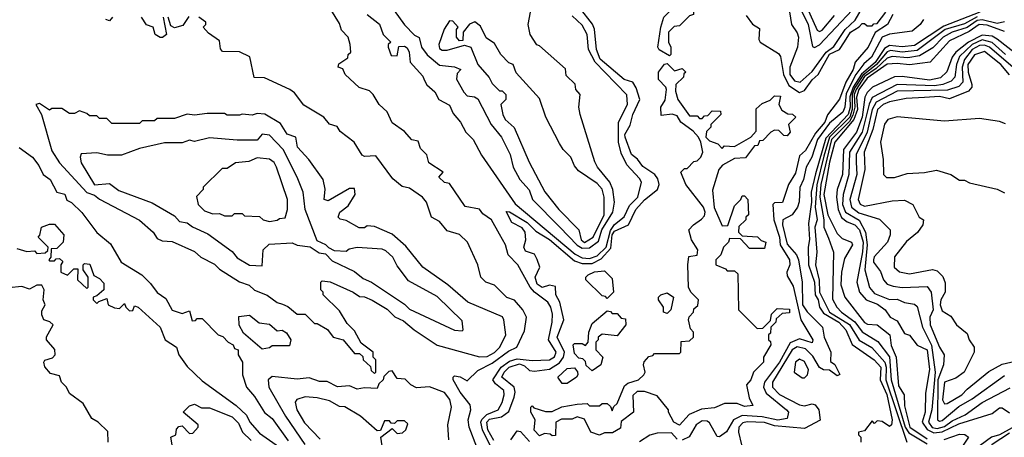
# Model space of a CAD drawing. Extents: x 2668140 to 2765664, y 823621 to 955240.
# Tile 167 of 256: x 2686656 to 2690594, y 888185 to 889855. Entities that reach past the tile are written whole.
import ezdxf

# ---------------------------------------------------------------- set-up
doc = ezdxf.new("R2010")
doc.units = 0

msp = doc.modelspace()

# ---------------------------------------------------------------- linework, layer by layer
at = {"layer": '0CON02XD'}
for points in [[(2689255, 889710), (2689213.9, 889733.9), (2689207.5, 889745), (2689220, 889825), (2689232.5, 889865), (2689292.5, 889925), (2689325, 890020), (2689347, 890017), (2689355, 890010), (2689405, 890020), (2689410, 890015), (2689395, 890000), (2689381.7, 889998.3), (2689350, 889965), (2689350, 889875), (2689335, 889870), (2689295, 889830), (2689273, 889827), (2689250, 889805), (2689250, 889765), (2689260, 889745), (2689260, 889715), (2689255, 889710)], [(2688135.8, 889915), (2688195, 889834), (2688235, 889792.5), (2688253, 889783), (2688262.5, 889745), (2688285, 889713.8), (2688335, 889672.5), (2688395, 889666.7), (2688420, 889655), (2688405, 889640), (2688403, 889617), (2688432, 889565), (2688445, 889550), (2688475, 889546.7), (2688488.3, 889538.3), (2688541.2, 889435), (2688582.5, 889385), (2688617.5, 889315), (2688630, 889265), (2688656.7, 889215), (2688694, 889174), (2688706.2, 889135), (2688815.5, 889025.5), (2688885, 888953.3), (2688905, 888941.1)], [(2688551.8, 888171.8), (2688527.5, 888215), (2688524.3, 888245), (2688535, 888256.9), (2688583.2, 888266.8), (2688612.7, 888287.3), (2688634, 888345), (2688638, 888365), (2688634, 888385), (2688584, 888425), (2688592.9, 888445), (2688614, 888465), (2688655, 888477.8), (2688675, 888470.8), (2688695, 888451.2), (2688715, 888448.8), (2688775, 888457.5), (2688815, 888482), (2688830.8, 888505), (2688834.3, 888525), (2688806, 888585), (2688832.5, 888655), (2688816.2, 888725), (2688800, 888755), (2688798.3, 888788.3), (2688775, 888793.3), (2688745, 888783.8), (2688725, 888797.5), (2688717.5, 888825), (2688736.7, 888865), (2688725.9, 888895.9), (2688715, 888917.5), (2688679.3, 888929.3), (2688672.5, 888945), (2688680, 888975), (2688677.5, 889005), (2688665, 889022.5), (2688623.6, 889043.6), (2688601.7, 889088.3), (2688615, 889086.7), (2688685, 889043.3), (2688719.5, 889009.5), (2688775, 888976), (2688875, 888890.8), (2688905, 888880), (2688945, 888880), (2688981.2, 888898.8), (2689019.4, 888940.6), (2689025.4, 888994.6), (2689035, 889008.6), (2689090, 889035), (2689120, 889095), (2689155, 889133.8), (2689206.2, 889175), (2689213.8, 889195), (2689208.3, 889218.3), (2689195.8, 889235.8), (2689147.9, 889267.9), (2689127, 889297), (2689103.3, 889315), (2689077.5, 889385), (2689076, 889395), (2689097.3, 889432.7), (2689108, 889475), (2689136.2, 889535), (2689121.7, 889581.7), (2689107.5, 889605), (2689073.3, 889615), (2688977.4, 889697.4), (2688962.5, 889735), (2688955, 889817.5), (2688946.6, 889836.6), (2688895, 889903.3)], [(2689735, 889886.2), (2689742.5, 889835), (2689765, 889802.5), (2689770, 889785), (2689767.1, 889745), (2689735.8, 889665), (2689736, 889635), (2689755, 889610), (2689777.5, 889605), (2689825, 889647.5), (2689880.9, 889725), (2689912, 889748), (2689957.8, 889815), (2689996.7, 889853.3), (2690040.5, 889929.5)], [(2689804.2, 889905), (2689845, 889812.5), (2689855, 889807.5), (2689865, 889812.5), (2689915, 889871.2)], [(2687027.5, 889865), (2687015, 889850), (2687000, 889855)], [(2687230, 889865), (2687242.5, 889795), (2687227, 889783), (2687217, 889783), (2687197.5, 889795), (2687190, 889825), (2687163.6, 889833.6), (2687142.5, 889865)], [(2687332, 889868), (2687308.3, 889831.7), (2687275, 889822.5), (2687260.7, 889830.7), (2687250, 889865)], [(2687937, 889407), (2687925, 889427.5), (2687895, 889436.7), (2687872.5, 889465), (2687792.7, 889512.7), (2687755, 889562.5), (2687736.1, 889576.1), (2687635, 889622.5), (2687593.3, 889623.3), (2687576.4, 889706.4), (2687535, 889726.7), (2687467, 889727), (2687458.3, 889738.3), (2687455, 889770), (2687410.7, 889800.7), (2687390, 889825), (2687400, 889835), (2687400, 889845), (2687372.5, 889865)], [(2688545, 888136.2), (2688506.5, 888215), (2688500.5, 888245), (2688503.8, 888256.2), (2688524.6, 888275.4), (2688568.8, 888295), (2688585.8, 888324.2), (2688593.8, 888355), (2688591.7, 888371.7), (2688558.1, 888398.1), (2688548, 888415), (2688581.4, 888465), (2688615, 888488.5), (2688645, 888498.5), (2688705, 888492), (2688775, 888494), (2688795, 888506.7), (2688801.2, 888525), (2688771.2, 888575), (2688785.8, 888645), (2688787.3, 888677.3), (2688780, 888705), (2688768, 888725), (2688714.5, 888764.5), (2688697.5, 888785), (2688648, 888875), (2688608.8, 888915), (2688598.8, 888955), (2688575, 888997.5), (2688543.3, 889055), (2688508.3, 889078.3), (2688495, 889096.7), (2688437, 889107), (2688375, 889200), (2688355, 889203.3), (2688332.5, 889225), (2688350, 889245), (2688291.7, 889281.7), (2688283.9, 889313.9), (2688259.3, 889339.3), (2688249.3, 889369.3), (2688223.8, 889373.8), (2688195, 889407.5), (2688145, 889442.5), (2688126.1, 889486.1), (2688093.3, 889515), (2688070, 889555), (2688055, 889570), (2688013.6, 889583.6), (2687957.5, 889635), (2687948.3, 889658.3), (2687930, 889665), (2687931.7, 889678.3), (2687968.3, 889701.7), (2687970, 889715), (2687980, 889725), (2687977.5, 889755), (2687970, 889785), (2687943, 889813), (2687935, 889840), (2687900, 889895)], [(2688046, 889876), (2688095, 889836.7), (2688110, 889795), (2688140, 889765), (2688130, 889755), (2688130, 889745), (2688141.7, 889711.7), (2688165, 889710), (2688172.5, 889747.5), (2688195, 889748.8), (2688205, 889742.5), (2688213.3, 889725), (2688217.5, 889685), (2688268.3, 889628.3), (2688273.8, 889613.8), (2688283.6, 889593.6), (2688316.1, 889566.1), (2688332.5, 889535), (2688375, 889512.5), (2688389.3, 889479.3), (2688418.8, 889445), (2688440, 889405), (2688470, 889375), (2688502.7, 889312.7), (2688637.9, 889117.9), (2688877.2, 888917.2), (2688905, 888902.5), (2688935, 888899.5), (2688965, 888910), (2689000.9, 888945), (2689018.1, 889011.9), (2689035, 889035.6), (2689073.4, 889066.6), (2689095, 889112), (2689127.5, 889145), (2689142.5, 889205), (2689135, 889220), (2689083.9, 889273.9), (2689061.2, 889321.2), (2689050, 889365), (2689050, 889445), (2689086.2, 889515), (2689083.9, 889553.9), (2688995.5, 889645.5), (2688957.1, 889685), (2688930.8, 889735), (2688925.7, 889795.7), (2688905, 889833.3), (2688865, 889870)], [(2688905, 888941.1), (2688935, 888941.9), (2688970.5, 888969.5), (2688983.5, 889015), (2689028.1, 889085), (2689034, 889125), (2689028, 889175), (2689016.2, 889205), (2688966.7, 889265), (2688956.1, 889286.1), (2688897.5, 889475), (2688892.5, 889505), (2688897.5, 889555), (2688880, 889575), (2688877, 889597), (2688841.7, 889631.7), (2688838.3, 889658.3), (2688735, 889750), (2688723.6, 889753.6), (2688697.5, 889795), (2688690, 889835), (2688699.2, 889885)], [(2690147.5, 889875), (2690126.7, 889835), (2690077, 889803), (2690048.8, 889745), (2689996.7, 889685), (2689988.8, 889655), (2689960, 889605), (2689935, 889536.7), (2689885.9, 889474.1), (2689875.6, 889445), (2689839.1, 889400.9), (2689798.3, 889331.7), (2689775, 889310), (2689758.8, 889241.2), (2689730, 889195), (2689706.1, 889123.9), (2689675, 889122.5), (2689667.5, 889115), (2689671.9, 889055), (2689694.4, 888985), (2689697.1, 888955), (2689734, 888895), (2689736, 888875), (2689723.8, 888845), (2689725, 888830), (2689748.8, 888788.8), (2689780, 888655), (2689827.5, 888575), (2689825, 888562.5), (2689775, 888578), (2689737.6, 888562.4), (2689694.4, 888485), (2689634.5, 888405.5), (2689630.6, 888385), (2689641.3, 888361.3), (2689722.5, 888295), (2689730, 888285), (2689725, 888260), (2689687.3, 888252.7), (2689625, 888266.5), (2689545, 888271.4), (2689511.2, 888255), (2689483, 888207), (2689455, 888186.7), (2689445, 888187.5), (2689415, 888242), (2689405, 888249.2), (2689385, 888250.8), (2689361.2, 888235), (2689333, 888187), (2689305, 888172.5)], [(2689561.7, 889871.7), (2689587, 889837), (2689615, 889820), (2689612.5, 889775), (2689617.5, 889765), (2689690, 889720), (2689698, 889708), (2689710, 889635), (2689732.1, 889592.1), (2689775, 889563.8), (2689795, 889572), (2689825, 889614), (2689848.8, 889635), (2689895, 889717.1), (2689934.2, 889735.8), (2689955, 889766.7), (2689978.8, 889805), (2690013.8, 889826.2), (2690025, 889840), (2690035, 889840), (2690045, 889830), (2690065, 889830), (2690071.7, 889838.3), (2690085, 889840), (2690120, 889885)], [(2689780, 889895), (2689809.1, 889835), (2689827, 889747), (2689835, 889743.8), (2689855, 889754), (2689985, 889892.9)], [(2690496, 889885), (2690351.8, 889828.3), (2690235, 889751.5), (2690185.6, 889745.6), (2690135, 889752.2), (2690115, 889738.9), (2690076.6, 889683.4), (2690023.1, 889636.9), (2689989.8, 889585), (2689975.7, 889545.7), (2689977, 889505), (2689969.8, 889475), (2689879.5, 889380.5), (2689838.5, 889238.5), (2689821.8, 889165), (2689822.3, 889125), (2689810.3, 889039.7), (2689814.3, 888975.7), (2689808.6, 888945), (2689810.5, 888875), (2689834.5, 888805), (2689837.8, 888755), (2689849.4, 888735), (2689854.4, 888705), (2689870.5, 888680.5), (2689931.4, 888645), (2689959.2, 888615), (2689985.8, 888555.8), (2690073.8, 888495), (2690099.2, 888465), (2690097.1, 888415), (2690123.6, 888356.4), (2690145.8, 888255), (2690142.5, 888235), (2690135, 888227.5), (2690105, 888247.5), (2690085, 888250), (2690075, 888240), (2690065, 888250), (2690035, 888210), (2690010, 888205), (2690010, 888195), (2690020, 888185), (2690020, 888165)], [(2690485, 889866), (2690435, 889838.2), (2690357.5, 889815), (2690245, 889731.9), (2690185, 889725.5), (2690139.1, 889730.9), (2690125, 889725.6), (2690082.5, 889675), (2690028.4, 889631.6), (2689995, 889580.4), (2689985.2, 889555), (2689985.3, 889495.3), (2689975.2, 889464.8), (2689895, 889384.5), (2689871.5, 889308.5), (2689844.5, 889194.5), (2689836.7, 889105), (2689845.8, 889055), (2689835.8, 889025), (2689844, 888925), (2689838, 888875), (2689853.4, 888813.4), (2689854.5, 888765), (2689894, 888685), (2689975, 888635.7), (2690013.7, 888573.7), (2690063.4, 888543.4), (2690115.5, 888485.5), (2690121.8, 888465), (2690120, 888415), (2690203.3, 888165)], [(2688915, 888964.3), (2688949.2, 888985), (2688994, 889075), (2688994, 889145), (2688985, 889177.5), (2688965, 889200), (2688890.7, 889250.7), (2688875, 889270), (2688860, 889305), (2688830, 889335), (2688815, 889360), (2688760, 889465), (2688735, 889540), (2688641.7, 889641.7), (2688630, 889675), (2688611.7, 889681.7), (2688580, 889715), (2688555, 889760), (2688521.7, 889781.7), (2688499.3, 889829.3), (2688476.4, 889846.4), (2688455, 889837.5), (2688430, 889805), (2688428.3, 889771.7), (2688415, 889770), (2688402.5, 889785), (2688402.5, 889815), (2688410, 889825), (2688388.3, 889848.3), (2688375, 889850), (2688353.6, 889816.4), (2688332.5, 889755), (2688335, 889740), (2688345, 889733.3), (2688365, 889733.3), (2688435, 889752.5), (2688460, 889745), (2688487.5, 889675), (2688533, 889623), (2688545, 889600), (2688575, 889570), (2688585, 889570), (2688600, 889555), (2688600, 889535), (2688580, 889515), (2688587.5, 889475), (2688597.5, 889455), (2688633.6, 889423.6), (2688693.8, 889285), (2688756.4, 889166.4), (2688812.5, 889095), (2688892.5, 889015), (2688902, 888975), (2688915, 888964.3)], [(2690270, 889855), (2690257.5, 889835), (2690225, 889808.8), (2690135, 889797.5), (2690105.4, 889784.6), (2690061.9, 889705), (2690032, 889678), (2690000.4, 889635), (2689960.6, 889559.4), (2689955.3, 889505), (2689947.5, 889485), (2689895, 889440.6), (2689847.1, 889375), (2689823.3, 889305), (2689801.4, 889265), (2689790, 889215), (2689775.9, 889184.1), (2689773.6, 889126.4), (2689766.7, 889105), (2689745, 889073.8), (2689707.5, 889055), (2689706.7, 889035), (2689725, 888957.5), (2689762, 888915), (2689770, 888895), (2689785.8, 888805), (2689787.1, 888715), (2689805, 888686), (2689866.2, 888625), (2689872.9, 888585), (2689900, 888525), (2689898.3, 888488.3), (2689916.1, 888476.1), (2689936.4, 888436.4), (2689925, 888430), (2689895, 888452.5), (2689870, 888455), (2689855, 888464), (2689828.5, 888508.5), (2689798.2, 888538.2), (2689765, 888546.9), (2689745, 888534.2), (2689666, 888405), (2689666.2, 888385), (2689695, 888356.2), (2689775, 888314.2), (2689795, 888310), (2689825, 888318), (2689836.7, 888315), (2689852, 888295), (2689857, 888253), (2689795, 888220), (2689675, 888230), (2689635, 888244.3), (2689565, 888247.1), (2689547.3, 888242.7), (2689532, 888225), (2689530, 888205), (2689542.5, 888155)], [(2690593.9, 889846.1), (2690565, 889840), (2690505, 889854.5), (2690485, 889852.1), (2690445, 889823.5), (2690385, 889804.3), (2690348.8, 889785), (2690308.3, 889741.7), (2690255, 889710), (2690207.9, 889702.1), (2690145, 889706.9), (2690125, 889701.1), (2690080.8, 889659.2), (2690035, 889627.5), (2690000.7, 889575), (2689993.2, 889555), (2689996.3, 889505), (2689987.6, 889472.4), (2689975, 889447.7), (2689903.1, 889375), (2689860.4, 889195), (2689856.2, 889145), (2689872.2, 889055), (2689872, 889025), (2689890.5, 888980.5), (2689910, 888925), (2689907, 888737), (2689923.8, 888705), (2689942, 888685), (2689996.3, 888646.3), (2690025, 888606.2), (2690087.7, 888567.7), (2690135, 888506.2), (2690140.6, 888415), (2690197.1, 888225), (2690212, 888202), (2690285, 888158.1)], [(2690595, 889807.1), (2690525, 889832.5), (2690493.3, 889835), (2690452.6, 889807.4), (2690375, 889770.8), (2690297.5, 889685), (2690215, 889674.4), (2690165, 889680), (2690125, 889677.1), (2690045, 889620.5), (2690011.2, 889575), (2690002.1, 889545), (2690005.9, 889495), (2689991.9, 889455), (2689916.4, 889365), (2689894.6, 889285), (2689872.3, 889155), (2689887.8, 889075), (2689925, 889000), (2689945, 888980), (2689982.5, 888965), (2689986.7, 888955), (2689955, 888900), (2689942.5, 888845), (2689940, 888795), (2689955.8, 888745), (2690035, 888644), (2690047, 888637), (2690085, 888634), (2690135.7, 888595), (2690141.7, 888551.7), (2690161.4, 888505), (2690170.9, 888390.9), (2690193.8, 888355), (2690195, 888310), (2690215.7, 888225), (2690285, 888178.2)], [(2690650.5, 889710.5), (2690565, 889776.9), (2690545, 889788.9), (2690505, 889793.5), (2690450.8, 889765), (2690399.2, 889725), (2690385.5, 889704.5), (2690364.4, 889645.6), (2690337.8, 889622.2), (2690295, 889613.1), (2690185, 889627.1), (2690155, 889625.7), (2690066.7, 889585), (2690045, 889563.8), (2690035.6, 889544.4), (2690024.7, 889465.3), (2690001.9, 889405), (2689950.6, 889335), (2689946.9, 889235), (2689925.7, 889175), (2689921.9, 889145), (2689928.9, 889095), (2689943.1, 889063.1), (2689965, 889045.7), (2689996, 889035), (2690014.6, 889014.6), (2690028.9, 888965), (2690026.2, 888926.2), (2690004.2, 888805), (2690014, 888765), (2690041.2, 888735), (2690086.8, 888716.8), (2690117.5, 888695), (2690136.7, 888665), (2690165, 888650), (2690195, 888600), (2690215, 888592.5), (2690245, 888553.3), (2690285.7, 888535), (2690294.2, 888455.8), (2690278.3, 888361.7), (2690276.9, 888285), (2690265.6, 888245), (2690285, 888215.6), (2690311.9, 888201.9), (2690345, 888206.9), (2690411.7, 888238.3), (2690545, 888280), (2690575, 888302.5), (2690585, 888302.5), (2690615, 888282.5)], [(2690598, 889715), (2690545, 889763.1), (2690505, 889774.5), (2690464.7, 889755.3), (2690415, 889708), (2690401.9, 889675), (2690396, 889625), (2690381.2, 889608.8), (2690347.5, 889595), (2690315, 889590.5), (2690165, 889595.7), (2690065, 889544), (2690053, 889517), (2690025.6, 889405), (2689974.4, 889325), (2689971.9, 889235), (2689948.6, 889155), (2689947.1, 889115), (2689958, 889085), (2690012.5, 889052.5), (2690038.6, 889005), (2690045.7, 888955), (2690035.6, 888855), (2690054.1, 888784.1), (2690075, 888760), (2690135, 888736.2), (2690165, 888736.7), (2690195, 888723.3), (2690235, 888717.5), (2690245, 888707.5), (2690266, 888625), (2690303, 888553), (2690316.5, 888445), (2690304.4, 888295), (2690290.6, 888245), (2690305, 888223.3), (2690325, 888220), (2690355, 888227.8), (2690385, 888250), (2690436.7, 888275), (2690505, 888324), (2690617, 888383)], [(2690685, 889615.5), (2690535, 889744.4), (2690515, 889753.3), (2690495, 889752.2), (2690465.7, 889735), (2690434.4, 889695), (2690425.6, 889665), (2690427.5, 889605), (2690412.1, 889587.9), (2690366.8, 889573.2), (2690165, 889568.6), (2690080.8, 889525), (2690065.5, 889495), (2690045.5, 889405), (2690001.4, 889315), (2690000.8, 889285), (2690004.2, 889235), (2689975.8, 889135), (2689982.5, 889105), (2690012.1, 889082.1), (2690095, 889057.5), (2690137.5, 889015), (2690137.5, 888995), (2690126.7, 888965), (2690073.6, 888906.4), (2690070, 888895), (2690070, 888885), (2690098.3, 888848.3), (2690110, 888815), (2690125, 888796.7), (2690149.3, 888789.3), (2690185, 888783.8), (2690285, 888787.5), (2690301.2, 888765), (2690308.6, 888695), (2690296.2, 888665), (2690297.5, 888635), (2690333.8, 888545), (2690352.5, 888515), (2690350, 888475), (2690327.5, 888415), (2690326.7, 888255), (2690335, 888248.8), (2690345, 888251.2), (2690411.9, 888308.1), (2690465, 888338), (2690595, 888432)], [(2690614.4, 889634.4), (2690580, 889675), (2690515, 889727.5), (2690475, 889714.2), (2690447.8, 889675), (2690449.4, 889645), (2690464, 889595), (2690463.3, 889585), (2690450.5, 889569.5), (2690375, 889538.8), (2690335, 889547.5), (2690275, 889544), (2690200.5, 889539.5), (2690135, 889525.8), (2690108.8, 889515), (2690087.1, 889495), (2690067.3, 889415), (2690033.1, 889325), (2690035.7, 889255), (2690009.2, 889135), (2690017.3, 889117.3), (2690035, 889109.2), (2690145, 889130), (2690195, 889132.5), (2690227.5, 889115), (2690252.5, 889065), (2690270, 889055), (2690267.5, 889035), (2690246.4, 889003.6), (2690202.3, 888967.7), (2690153.9, 888906.1), (2690153.3, 888865), (2690175, 888846.7), (2690215, 888838.8), (2690306.1, 888856.1), (2690325, 888850), (2690348.3, 888828.3), (2690357, 888803), (2690357.5, 888765), (2690340, 888735), (2690337.5, 888715), (2690345, 888690), (2690379.3, 888669.3), (2690402.5, 888635), (2690445, 888600), (2690452.5, 888575), (2690472.5, 888545), (2690473.3, 888525), (2690432.5, 888445), (2690399.5, 888420.5), (2690354.4, 888405.6), (2690347.1, 888335), (2690355, 888318.8), (2690365, 888320), (2690423.3, 888355), (2690445, 888377.5), (2690531.7, 888448.3), (2690585, 888476.7), (2690655, 888492.5)], [(2688785, 888190), (2688777.5, 888197.5), (2688755, 888200), (2688735, 888190), (2688713.6, 888213.6), (2688717.5, 888255), (2688700, 888285), (2688700, 888305), (2688705, 888310), (2688712.5, 888302.5), (2688758.3, 888288.3), (2688785, 888287.5), (2688823.6, 888306.4), (2688885, 888317.5), (2688925, 888320), (2688935, 888310), (2688975, 888310), (2688985, 888320), (2689005, 888320), (2689018.3, 888308.3), (2689025, 888290), (2689031.7, 888308.3), (2689045, 888320), (2689075, 888390), (2689088.3, 888401.7), (2689130, 888415), (2689152.5, 888435), (2689157.5, 888445), (2689150, 888475), (2689153, 888487), (2689171.7, 888508.3), (2689188.3, 888511.7), (2689195, 888520), (2689295, 888520), (2689300, 888525), (2689301.7, 888568.3), (2689335, 888570), (2689350, 888585), (2689350, 888605), (2689338.3, 888618.3), (2689330, 888655), (2689333, 888667), (2689350, 888685), (2689351.7, 888698.3), (2689368.3, 888711.7), (2689370, 888735), (2689340, 888765), (2689330, 888785), (2689327.5, 888875), (2689331.7, 888908.3), (2689365, 888912.5), (2689367.5, 888935), (2689342.5, 888975), (2689332.5, 889015), (2689350, 889035), (2689383, 889057), (2689395, 889070), (2689397.5, 889085), (2689390, 889105), (2689320, 889195), (2689300, 889245), (2689315, 889260), (2689325, 889260), (2689351.7, 889288.3), (2689365, 889290), (2689380, 889305), (2689387.5, 889325), (2689380, 889365), (2689370, 889385), (2689349.3, 889409.3), (2689300, 889445), (2689285, 889470), (2689265, 889477.5), (2689221.7, 889471.7), (2689220, 889505), (2689237, 889533), (2689242.5, 889575), (2689240, 889585), (2689210, 889615), (2689210, 889645), (2689235, 889677.5), (2689245, 889680), (2689275, 889650), (2689305, 889660), (2689320, 889645), (2689311.7, 889638.3), (2689310, 889625), (2689280, 889595), (2689278.3, 889568.3), (2689287.5, 889535), (2689335, 889470), (2689365, 889470), (2689375, 889460), (2689385, 889460), (2689395, 889470), (2689408.3, 889471.7), (2689425, 889490), (2689458.3, 889488.3), (2689460, 889475), (2689420, 889435), (2689420, 889425), (2689403, 889407), (2689400, 889385), (2689415, 889370), (2689448.3, 889358.3), (2689465, 889340), (2689475, 889350), (2689515, 889347.5), (2689580, 889385), (2689601.7, 889408.3), (2689601.7, 889498.3), (2689625, 889520), (2689657, 889533), (2689675, 889550), (2689698.3, 889548.3), (2689692.5, 889515), (2689703.3, 889493.3), (2689728.3, 889478.3), (2689747, 889477), (2689760, 889465), (2689730, 889435), (2689737.5, 889405), (2689725, 889390), (2689711.7, 889391.7), (2689691.7, 889411.7), (2689675, 889412.5), (2689660, 889405), (2689628.3, 889371.7), (2689615, 889370), (2689608.3, 889351.7), (2689595, 889350), (2689558.3, 889301.7), (2689515, 889300), (2689467, 889273), (2689452.5, 889255), (2689427, 889173), (2689433, 889103), (2689465, 889030), (2689488.3, 889031.7), (2689515, 889110), (2689540, 889135), (2689545, 889150), (2689555, 889150), (2689567.5, 889135), (2689570, 889075), (2689560, 889065), (2689560, 889055), (2689531.7, 889028.3), (2689530, 889005), (2689545, 888990), (2689607, 888987), (2689621.7, 888971.7), (2689640, 888965), (2689635, 888940), (2689575, 888940), (2689538.3, 888978.3), (2689495, 888980), (2689490, 888965), (2689470, 888945), (2689460, 888915), (2689440, 888895), (2689440, 888875), (2689478.3, 888858.3), (2689485, 888850), (2689515, 888850), (2689528.3, 888838.3), (2689530, 888695), (2689605, 888620), (2689628.3, 888621.7), (2689658.3, 888651.7), (2689663, 888677), (2689685, 888700), (2689735, 888697.5), (2689735, 888682.5), (2689705, 888680), (2689681.7, 888658.3), (2689680, 888645), (2689660, 888625), (2689658.3, 888601.7), (2689650, 888595), (2689650, 888575), (2689658.3, 888568.3), (2689660, 888555), (2689630, 888505), (2689630, 888485), (2689590, 888445), (2689580, 888415), (2689562.5, 888395), (2689573, 888343), (2689588.3, 888311.7), (2689555, 888307.5), (2689525, 888320), (2689475, 888320), (2689435, 888302.5), (2689383, 888297), (2689333.9, 888276.1), (2689295, 888233.8), (2689272.5, 888245), (2689250, 888285), (2689250, 888295), (2689205, 888350), (2689155, 888367.5), (2689125, 888367.5), (2689108.3, 888351.7), (2689110, 888285), (2689061.7, 888248.3), (2689058.3, 888221.7), (2689027, 888203), (2688995, 888202.5), (2688975, 888193.3), (2688940, 888205), (2688915, 888257.5), (2688885, 888266.7), (2688865, 888257.5), (2688823, 888257), (2688800, 888245), (2688798.3, 888191.7), (2688785, 888190)], [(2688075, 888440), (2688080, 888445), (2688080, 888495), (2688070, 888505), (2688070, 888525), (2688021.7, 888561.7), (2687995, 888610), (2687965, 888640), (2687935, 888690), (2687870, 888755), (2687870, 888765), (2687860, 888775), (2687860, 888805), (2687865, 888810), (2687897, 888807), (2687990, 888765), (2688015, 888747.5), (2688035, 888746.7), (2688065, 888732.5), (2688125, 888697.5), (2688156.4, 888666.4), (2688190.7, 888650.7), (2688233.9, 888613.9), (2688325, 888553.3), (2688495, 888506.7), (2688525, 888507.5), (2688555, 888523.3), (2688576.7, 888545), (2688600, 888595), (2688592.5, 888655), (2688586.2, 888666.2), (2688447.5, 888725), (2688367.5, 888795), (2688267.5, 888865), (2688199.5, 888949.5), (2688145, 888996.7), (2688075, 889027.5), (2688045, 889030), (2688035, 889022.5), (2688013, 889023), (2687961.7, 889051.7), (2687937, 889057), (2687930, 889065), (2687936.7, 889085), (2687969.3, 889110.7), (2687997.5, 889155), (2687995, 889180), (2687975, 889180), (2687889.5, 889130.5), (2687873.3, 889135), (2687877.5, 889177.5), (2687870, 889215), (2687812.5, 889295), (2687766.7, 889345), (2687760, 889385), (2687725, 889397.5), (2687699.3, 889439.3), (2687636.4, 889476.4), (2687605, 889480), (2687585, 889473.3), (2687545, 889477.5), (2687535, 889472.5), (2687485, 889472.5), (2687475, 889480), (2687405, 889480), (2687355, 889472.5), (2687325, 889477.5), (2687275, 889460), (2687205, 889460), (2687195, 889450), (2687145, 889450), (2687135, 889440), (2687025, 889440), (2687005, 889460), (2686975, 889460), (2686965, 889470), (2686935, 889470), (2686925, 889480), (2686895, 889490), (2686875, 889480), (2686855, 889480), (2686825, 889500), (2686785, 889500), (2686775, 889492.5), (2686735, 889520), (2686720, 889515), (2686742.5, 889475), (2686785, 889330), (2686815, 889282.5), (2686924.2, 889164.2), (2686955, 889153.3), (2686975, 889137.5), (2687135, 889052.5), (2687190, 889005), (2687205, 888980), (2687225, 888970), (2687265, 888967.5), (2687355, 888927.5), (2687380, 888905), (2687435, 888877.5), (2687455, 888857.5), (2687535, 888806.7), (2687573.6, 888793.6), (2687595, 888772.5), (2687645, 888753.3), (2687685, 888723.3), (2687706.7, 888716.7), (2687728.3, 888708.3), (2687765, 888677.5), (2687797, 888677), (2687835, 888640), (2687845, 888640), (2687886.4, 888616.4), (2687910, 888585), (2687950, 888575), (2687995, 888520), (2688015, 888520), (2688028.3, 888508.3), (2688030, 888495), (2688058.3, 888468.3), (2688061.7, 888451.7), (2688075, 888440)], [(2690598.3, 889438.3), (2690575, 889447.5), (2690495, 889460), (2690355, 889448.8), (2690165, 889465.8), (2690127.5, 889455), (2690115, 889437.5), (2690098, 889365), (2690108.8, 889295), (2690110, 889235), (2690123, 889223), (2690155, 889223.3), (2690205, 889240), (2690275, 889243.3), (2690323, 889253), (2690380, 889235), (2690415, 889212.5), (2690435, 889212.5), (2690455, 889202.5), (2690565, 889177.5), (2690595, 889162.5)], [(2688425, 888610), (2688430, 888615), (2688425, 888650), (2688325, 888747.5), (2688210.7, 888810.7), (2688165, 888870), (2688147.5, 888905), (2688120.7, 888930.7), (2688105, 888937.5), (2688005, 888943.3), (2687973, 888937), (2687961.7, 888928.3), (2687915, 888930), (2687891.7, 888941.7), (2687880, 888955), (2687845, 888970), (2687797.5, 889095), (2687790, 889165), (2687766.2, 889225), (2687710, 889335), (2687655, 889393.3), (2687625, 889396.7), (2687605, 889372.5), (2687525, 889372.5), (2687415, 889382.5), (2687355, 889367.5), (2687335, 889372.5), (2687305, 889362.5), (2687235, 889362.5), (2687135, 889340), (2687063, 889313), (2687006.4, 889313.6), (2686965, 889322.5), (2686901.7, 889318.3), (2686897.5, 889305), (2686902.3, 889282.3), (2686954.4, 889194.4), (2687015, 889200), (2687051.7, 889171.7), (2687185, 889122.5), (2687275, 889070), (2687295, 889047.5), (2687325, 889042.5), (2687346.4, 889026.4), (2687408.3, 888998.3), (2687505, 888927.5), (2687525, 888902.5), (2687575, 888872.5), (2687625, 888870), (2687630, 888935), (2687653, 888957), (2687745, 888962.5), (2687765, 888952.5), (2687817, 888947), (2687853, 888923), (2687878.3, 888918.3), (2687905, 888890), (2687995, 888847.5), (2688029.3, 888819.3), (2688062.5, 888805), (2688195, 888717.5), (2688215, 888697.5), (2688395, 888612.5), (2688425, 888610)], [(2688484, 888145), (2688453.8, 888225), (2688450, 888255), (2688460, 888295), (2688457.5, 888315), (2688417.5, 888365), (2688390, 888415), (2688390, 888425), (2688395, 888430), (2688417, 888427), (2688445, 888410), (2688487.7, 888452.3), (2688545, 888481.1), (2688611.1, 888528.9), (2688643.8, 888545), (2688675, 888610), (2688682.5, 888665), (2688667.5, 888695), (2688635, 888732.5), (2688603.9, 888743.9), (2688555, 888792.5), (2688520, 888805), (2688500, 888825), (2688487.5, 888875), (2688446.2, 888965), (2688415, 888996.2), (2688365, 889010), (2688335, 889047.5), (2688302.5, 889065), (2688283.3, 889125), (2688266.7, 889145), (2688215, 889181.2), (2688185, 889187.5), (2688148.8, 889218.8), (2688080.7, 889310.7), (2688035, 889307.5), (2688025, 889312.5), (2687993.3, 889365), (2687937, 889407)], [(2686653.6, 889343.6), (2686706.7, 889305), (2686732.3, 889272.3), (2686750, 889235), (2686777.5, 889215), (2686803.8, 889165), (2686836.4, 889156.4), (2686845, 889132.5), (2686863, 889123), (2686903.9, 889083.9), (2686965, 889003.3), (2687018.8, 888958.8), (2687062, 888885), (2687144.2, 888834.2), (2687179.5, 888799.5), (2687205, 888763.3), (2687240, 888740), (2687265, 888693.3), (2687305, 888680), (2687335, 888690), (2687345, 888650), (2687358.3, 888651.7), (2687365, 888660), (2687385, 888660), (2687450, 888595), (2687468.3, 888588.3), (2687490, 888565), (2687510, 888555), (2687515, 888540), (2687530, 888535), (2687530, 888515), (2687547.5, 888485), (2687547.5, 888435), (2687563.3, 888385), (2687595, 888347.5), (2687635, 888283.3), (2687665, 888260), (2687730, 888170)], [(2687655, 889047.5), (2687685, 889052.5), (2687695, 889060), (2687717, 889063), (2687726.7, 889095), (2687726.7, 889135), (2687682.5, 889265), (2687673, 889283), (2687655, 889297.5), (2687605, 889302.5), (2687571.7, 889288.3), (2687518.3, 889281.7), (2687485, 889260), (2687465, 889260), (2687390, 889185), (2687390, 889175), (2687363, 889147), (2687370, 889115), (2687395, 889090), (2687428.3, 889078.3), (2687455, 889080), (2687475, 889070), (2687505, 889070), (2687515, 889080), (2687545, 889080), (2687555, 889070), (2687615, 889067.5), (2687630, 889055), (2687655, 889047.5)], [(2686645, 888940), (2686685, 888927.5), (2686715, 888930), (2686725, 888920), (2686758.3, 888921.7), (2686768.3, 888931.7), (2686770, 888945), (2686730, 888985), (2686737, 888993), (2686742.5, 889025), (2686775, 889037.5), (2686795, 889037.5), (2686832.5, 888995), (2686830, 888965), (2686805, 888940), (2686781.7, 888938.3), (2686780, 888905), (2686772.5, 888895), (2686775, 888890), (2686795, 888890), (2686801.7, 888898.3), (2686815, 888900), (2686828.3, 888888.3), (2686820, 888875), (2686820, 888845), (2686847.5, 888832.5), (2686871.7, 888858.3), (2686888.3, 888858.3), (2686887.5, 888815), (2686925, 888780), (2686930, 888785), (2686930, 888825), (2686910, 888855), (2686910, 888875), (2686915, 888880), (2686936.4, 888876.4), (2686951.7, 888831.7), (2686975, 888820), (2686991.7, 888801.7), (2686992.5, 888775), (2686965, 888750), (2686950, 888745), (2686950, 888735), (2686965, 888720), (2686971.7, 888728.3), (2687005, 888740), (2687010, 888715), (2687035, 888702.5), (2687055, 888700), (2687075, 888720), (2687080, 888705), (2687095, 888690), (2687108.3, 888691.7), (2687115, 888710), (2687130, 888705), (2687217.5, 888625), (2687237.5, 888575), (2687282.5, 888545), (2687292.5, 888515), (2687325, 888467.5), (2687385, 888410), (2687521.3, 888311.3)], [(2689005, 888740), (2688998.3, 888748.3), (2688985, 888750), (2688920, 888815), (2688920, 888825), (2688930, 888835), (2688955, 888846.7), (2688995, 888850), (2689025, 888820), (2689030, 888765), (2689005, 888740)], [(2687010, 888165), (2687008.3, 888208.3), (2686970, 888245), (2686945, 888260), (2686909.3, 888319.3), (2686855, 888360), (2686842.5, 888385), (2686822.5, 888405), (2686815, 888430), (2686779.3, 888439.3), (2686756.4, 888466.4), (2686752.5, 888485), (2686757, 888493), (2686787, 888503), (2686797.5, 888515), (2686796.1, 888536.1), (2686762.5, 888575), (2686763, 888587), (2686790, 888635), (2686776.1, 888646.1), (2686752.5, 888655), (2686743.9, 888673.9), (2686745, 888690), (2686757.5, 888715), (2686750, 888735), (2686753.3, 888775), (2686745, 888792.5), (2686725, 888792.5), (2686695, 888777.5), (2686665, 888787.5), (2686612.3, 888782.3)], [(2689245, 888680), (2689230, 888685), (2689230, 888705), (2689210, 888735), (2689210, 888745), (2689220, 888755), (2689245, 888762.5), (2689270, 888745), (2689260, 888695), (2689245, 888680)], [(2688945, 888450), (2688921.7, 888471.7), (2688918.3, 888488.3), (2688908.3, 888498.3), (2688891.7, 888501.7), (2688875, 888520), (2688870, 888555), (2688875, 888560), (2688905, 888560), (2688918.3, 888551.7), (2688930, 888565), (2688932.5, 888605), (2688945, 888640), (2689005, 888690), (2689018.3, 888688.3), (2689025, 888680), (2689045, 888680), (2689061.7, 888661.7), (2689078.3, 888658.3), (2689080, 888635), (2689045, 888590), (2688985, 888597.5), (2688970, 888585), (2688970, 888575), (2688960, 888565), (2688960, 888535), (2688987.5, 888505), (2688980, 888475), (2688945, 888450)], [(2687625, 888537.5), (2687550.7, 888600.7), (2687533.6, 888633.6), (2687531.7, 888668.3), (2687575, 888672.5), (2687613, 888643), (2687655, 888637.5), (2687685, 888610), (2687705, 888612.5), (2687723, 888603), (2687740, 888575), (2687735, 888550), (2687665, 888550), (2687655, 888542.5), (2687625, 888537.5)], [(2689795, 888422.5), (2689806.7, 888435), (2689810, 888455), (2689795, 888488), (2689775, 888497.5), (2689758, 888485), (2689753.3, 888445), (2689785, 888422.5), (2689795, 888422.5)], [(2688372.5, 888175), (2688367.5, 888235), (2688383.3, 888305), (2688375.9, 888335.9), (2688355, 888363.3), (2688295, 888386.7), (2688243, 888383), (2688220, 888395), (2688197, 888417), (2688165, 888420), (2688145, 888450), (2688131.7, 888448.3), (2688111.7, 888428.3), (2688110, 888415), (2688091.7, 888398.3), (2688085, 888380), (2688035, 888382.5), (2688005, 888377.5), (2687975, 888390), (2687927, 888387), (2687885, 888407.5), (2687855, 888407.5), (2687813, 888423), (2687765, 888417.5), (2687665, 888427.5), (2687650, 888415), (2687652.5, 888385), (2687719.3, 888269.3), (2687796.4, 888156.4)], [(2688845, 888400), (2688825, 888400), (2688807.5, 888425), (2688845, 888460), (2688875, 888462.5), (2688887, 888447), (2688887.5, 888435), (2688882.5, 888425), (2688845, 888400)], [(2688110, 888125), (2688100, 888185), (2688145, 888220), (2688165, 888200), (2688187, 888203), (2688200, 888215), (2688208.3, 888238.3), (2688195, 888250), (2688165, 888250), (2688155, 888240), (2688141.7, 888241.7), (2688135, 888250), (2688115, 888250), (2688098.3, 888211.7), (2688085, 888210), (2688019.3, 888269.3), (2687956.4, 888306.4), (2687935, 888307.5), (2687895, 888330), (2687845, 888342.5), (2687797, 888347), (2687763.6, 888336.4), (2687757.5, 888325), (2687763.8, 888295), (2687795, 888242.5), (2687857.5, 888177.5)], [(2687268.3, 888138.3), (2687260, 888185), (2687280, 888195), (2687283, 888217), (2687291.7, 888228.3), (2687305, 888230), (2687335, 888200), (2687348.3, 888201.7), (2687370, 888225), (2687370, 888235), (2687310, 888285), (2687335, 888310), (2687355, 888317.5), (2687383, 888303), (2687415, 888302.5), (2687506.1, 888266.1), (2687530.5, 888240.5), (2687546.7, 888205), (2687581.2, 888171.2)], [(2687521.3, 888311.3), (2687562.9, 888272.9), (2687575.8, 888245.8), (2687615, 888201.2), (2687695, 888145.7)], [(2688620, 888175), (2688645, 888210), (2688658.3, 888208.3), (2688695, 888167.5)], [(2690625, 888222.2), (2690575, 888194.6), (2690542.5, 888185), (2690446, 888115), (2690424.6, 888065.4), (2690396.2, 888045)], [(2689285, 888177.5), (2689262.3, 888202.3), (2689205, 888201.1), (2689176.6, 888193.4), (2689135, 888166)], [(2690615, 888200.5), (2690545, 888156.2), (2690465, 888073.3), (2690435.7, 888024.3), (2690360.7, 887979.3), (2690340, 887940), (2690275.6, 887904.4), (2690262.1, 887845), (2690314.5, 887715), (2690358.3, 887638.3), (2690415, 887586.7), (2690465.9, 887474.1), (2690496.7, 887315), (2690493, 887307), (2690451.7, 887288.3), (2690437.5, 887275), (2690454.3, 887205), (2690515, 887132.5), (2690605, 887053.1)], [(2690353.7, 888176.3), (2690415, 888197.5), (2690436.4, 888196.4), (2690450, 888185), (2690395, 888101.2)]]:
    msp.add_lwpolyline(points, dxfattribs=at)

doc.saveas('drawing.dxf')
